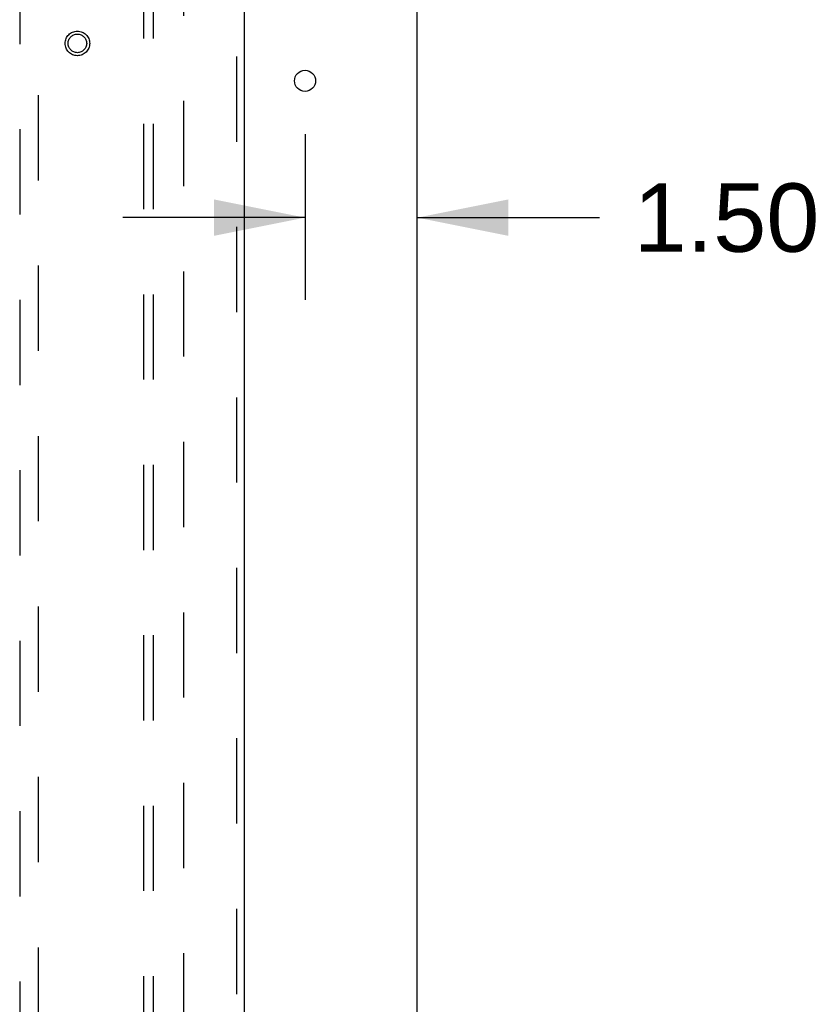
# Model space of a CAD drawing. Header units: inches. Extents: x 0 to 207, y 0 to 134.
# Tile 61 of 68: x 93 to 104, y 75 to 88. Entities that reach past the tile are written whole.
import ezdxf

# ---------------------------------------------------------------- set-up
doc = ezdxf.new("R2010")
doc.units = ezdxf.units.IN
doc.header["$LTSCALE"] = 11.383625
doc.header["$MEASUREMENT"] = 0
doc.linetypes.add('HIDDEN', pattern=[0.2, 0.1, -0.1])
doc.layers.get('0').update_dxf_attribs({"linetype": 'CONTINUOUS'})
for name, color, linetype in [('DEFAULT_2', 8, 'HIDDEN'), ('DIMENSIONS', 7, 'CONTINUOUS'), ('RIGHTHAND_DOOR_ASSEMBLY', 7, 'CONTINUOUS'), ('SUBPANEL', 7, 'CONTINUOUS')]:
    doc.layers.add(name, color=color, linetype=linetype)
doc.styles.get("Standard").update_dxf_attribs({"font": 'arial.ttf'})
doc.dimstyles.new('DIMSTYLE_1', dxfattribs={"dimtxt": 0.913125, "dimasz": 1.2175, "dimexe": 0.09, "dimexo": 0.07, "dimgap": 0.0375, "dimtad": 0, "dimtih": 1, "dimtoh": 1, "dimzin": 4, "dimdsep": 46, "dimtxsty": 'Standard', "dimblk": '_FILLED', "dimblk1": '_FILLED', "dimblk2": '_FILLED', "dimcen": 0.09, "dimadec": 3, "dimazin": 1, "dimtfac": 1, "dimtdec": 3, "dimtofl": 0, "dimtmove": 0, "dimatfit": 3, "dimldrblk": '_FILLED', "dimfxl": 0, "dimtolj": 1, "dimtzin": 4, "dimarcsym": 0})

# ---------------------------------------------------------------- blocks, each defined once
blk = doc.blocks.new('_FILLED')
at = {"color": 0, "linetype": 'ByBlock'}
blk.add_solid([(0, 0), (-1, 0.2), (-1, -0.2)], dxfattribs=at)
blk = doc.blocks.new('*D11')
at = {"layer": 'DIMENSIONS', "color": 2, "linetype": 'Continuous'}
for p, q in [((97.177, 86.89), (97.177, 84.678)), ((97.177, 85.774), (94.742, 85.774)), ((98.677, 85.774), (101.11, 85.774))]:
    blk.add_line(p, q, dxfattribs=at)
at = {"layer": 'DIMENSIONS', "color": 2, "linetype": 'Continuous', "xscale": 1.2175, "yscale": 1.2175, "zscale": 1.2175}
blk.add_blockref('_FILLED', (97.177, 85.774), dxfattribs=at)
at = {"layer": 'DIMENSIONS', "color": 2, "linetype": 'Continuous', "xscale": 1.2175, "yscale": 1.2175, "zscale": 1.2175, "rotation": 180}
blk.add_blockref('_FILLED', (98.677, 85.774), dxfattribs=at)
at = {"layer": 'DIMENSIONS', "color": 2, "linetype": 'Continuous', "insert": (101.567, 86.231), "char_height": 0.9131, "width": 2.48139, "attachment_point": 1, "line_spacing_factor": 0.9}
blk.add_mtext('1.50', dxfattribs=at)

msp = doc.modelspace()

# ---------------------------------------------------------------- linework, layer by layer
at = {"color": 3, "linetype": 'Continuous'}
msp.add_line((98.677, 34.268), (98.677, 102.06), dxfattribs=at)
msp.add_circle((97.177, 87.601), 0.141, dxfattribs=at)
at = {"layer": 'DEFAULT_2', "color": 8, "linetype": 'HIDDEN'}
msp.add_line((95.552, 98.716), (95.552, 37.612), dxfattribs=at)
at = {"layer": 'RIGHTHAND_DOOR_ASSEMBLY', "color": 8, "linetype": 'HIDDEN'}
for p, q in [((96.261, 99.31), (96.261, 37.018)), ((93.365, 98.337), (93.365, 70.335)), ((93.615, 70.335), (93.615, 98.337))]:
    msp.add_line(p, q, dxfattribs=at)
at = {"layer": 'RIGHTHAND_DOOR_ASSEMBLY', "color": 3, "linetype": 'Continuous'}
msp.add_line((96.365, 99.31), (96.365, 37.018), dxfattribs=at)
at = {"layer": 'RIGHTHAND_DOOR_ASSEMBLY', "color": 8, "linetype": 'HIDDEN'}
for radius in [0.164, 0.124]:
    msp.add_circle((94.136, 88.101), radius, dxfattribs=at)
at = {"layer": 'SUBPANEL', "color": 8, "linetype": 'HIDDEN'}
for p, q in [((95.021, 96.133), (95.021, 40.196)), ((95.146, 96.133), (95.146, 40.196))]:
    msp.add_line(p, q, dxfattribs=at)

# ---------------------------------------------------------------- dimensions: what is measured, and where the dimension line sits
at = {"layer": 'DIMENSIONS', "color": 2, "linetype": 'Continuous'}
dim = msp.add_linear_dim(base=(97.177, 85.774), p1=(98.677, 98.716), p2=(97.177, 86.96), angle=180, dimstyle='DIMSTYLE_1', dxfattribs=at)
dim.commit()
dim.dimension.update_dxf_attribs({"geometry": '*D11', "text_midpoint": (102.847, 85.769), "dimtype": 160})

doc.saveas('drawing.dxf')
